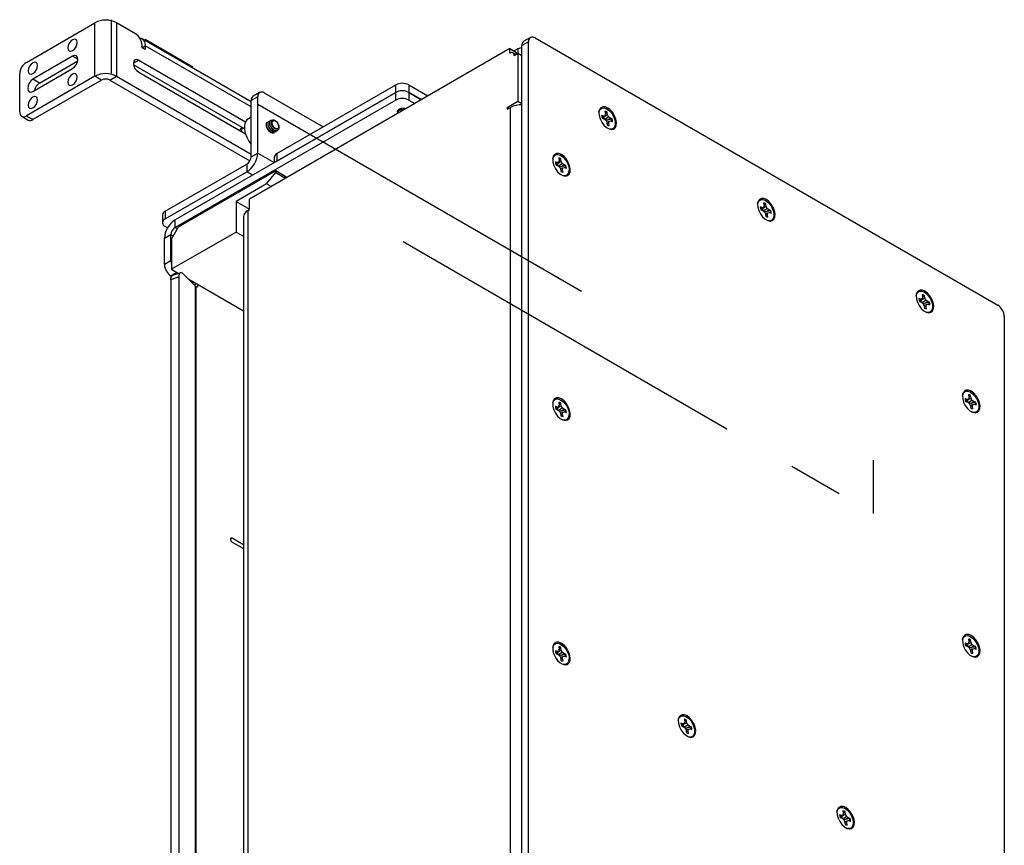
# Model space of a CAD drawing. Header units: inches. Extents: x 0.3 to 33.8, y 0.2 to 21.7.
# Tile 159 of 192: x 29.7 to 31, y 14.9 to 16. Entities that reach past the tile are written whole.
import ezdxf

# ---------------------------------------------------------------- set-up
doc = ezdxf.new("R2010")
doc.units = ezdxf.units.IN
doc.header["$MEASUREMENT"] = 0
doc.linetypes.add('CENTERX2', pattern=[0.8, 0.5, -0.1, 0.1, -0.1])

msp = doc.modelspace()

# ---------------------------------------------------------------- linework, layer by layer
at = {"color": 7, "linetype": 'Continuous', "lineweight": 25}
for p, q in [((29.72296, 15.96567), (29.81462, 16.01858)), ((29.81462, 15.94713), (29.81462, 16.01858)), ((29.84343, 16.01858), (29.84343, 15.94713)), ((29.8688, 16.00394), (29.84343, 16.01858)), ((30.39695, 15.99892), (30.38811, 15.99382)), ((30.4032, 15.9983), (31.02192, 15.64112)), ((29.87764, 15.98526), (29.87764, 15.98863)), ((29.87764, 15.98526), (29.88206, 15.98781)), ((29.88206, 15.98271), (29.87764, 15.98526)), ((30.02348, 15.91306), (29.87784, 15.99714)), ((29.88206, 15.98781), (29.88206, 15.98271)), ((30.02348, 15.90617), (29.88206, 15.98781)), ((30.39436, 15.9932), (30.38552, 15.98809)), ((30.38552, 14.73062), (30.38552, 15.98809)), ((30.39436, 14.73572), (30.39436, 15.9932)), ((29.78483, 15.97383), (29.7318, 15.94321)), ((29.7919, 15.96975), (29.78483, 15.97383)), ((30.36966, 15.98404), (30.02136, 15.78297)), ((30.36966, 15.97807), (30.36966, 15.98404)), ((30.36966, 15.98404), (30.3785, 15.97894)), ((30.37753, 15.97619), (30.37359, 15.97846)), ((30.38031, 15.98386), (30.37514, 15.98088)), ((30.37523, 15.97485), (30.38039, 15.97784)), ((30.3785, 15.97674), (30.3785, 15.97894)), ((30.38031, 15.98386), (30.38031, 15.97779)), ((30.38039, 15.97784), (30.38039, 15.91369)), ((30.38039, 15.97784), (30.38552, 15.97488)), ((29.74063, 15.93811), (29.79168, 15.96758)), ((29.87322, 15.96868), (29.86618, 15.96462)), ((30.01473, 15.87678), (29.86642, 15.9624)), ((29.87322, 15.96868), (30.0161, 15.8862)), ((29.71412, 15.89932), (29.71412, 15.95036)), ((29.81462, 15.94713), (29.72296, 15.89422)), ((29.7318, 15.92688), (29.78483, 15.9575)), ((29.82346, 15.94203), (29.81462, 15.94713)), ((29.83459, 15.94203), (29.84343, 15.94713)), ((29.84343, 15.94713), (30.02348, 15.8432)), ((29.87322, 15.95243), (30.0161, 15.86995)), ((29.74063, 15.93811), (29.7318, 15.94321)), ((29.82346, 15.94203), (29.7318, 15.88912)), ((29.83459, 15.94203), (30.02185, 15.83393)), ((30.05793, 15.84371), (30.21703, 15.93556)), ((30.21688, 15.92544), (30.21703, 15.93556)), ((30.2344, 15.93556), (30.23455, 15.92544)), ((30.2344, 15.93556), (30.26004, 15.92076)), ((30.21688, 15.92544), (29.92192, 15.75517)), ((30.03232, 15.91974), (30.02348, 15.91464)), ((30.03491, 15.92547), (30.02607, 15.92036)), ((30.03232, 15.84452), (30.03232, 15.91974)), ((30.04115, 15.92485), (30.11982, 15.87944)), ((30.05778, 15.83359), (30.21688, 15.92544)), ((30.21688, 15.91523), (30.21688, 15.92544)), ((30.23455, 15.92544), (30.25135, 15.91574)), ((30.23455, 15.92544), (30.23455, 15.91523)), ((30.25135, 15.91574), (30.23455, 15.92544)), ((30.21688, 15.91523), (29.92192, 15.74496)), ((30.02348, 15.83942), (30.02348, 15.91464)), ((30.23455, 15.91523), (30.24251, 15.91064)), ((30.36599, 15.90537), (30.38039, 15.91369)), ((30.38039, 15.91369), (30.38552, 15.91073)), ((29.71671, 15.8936), (29.72555, 15.8885)), ((29.72296, 15.89422), (29.7318, 15.88912)), ((30.21993, 15.89786), (30.21947, 15.89838)), ((30.36599, 15.90292), (30.37041, 15.90547)), ((30.36599, 15.90537), (30.36599, 15.90292)), ((30.36811, 15.90415), (30.36599, 15.90537)), ((30.37041, 14.79579), (30.37041, 15.90547)), ((30.49507, 15.89393), (30.49226, 15.89487)), ((30.4926, 15.89216), (30.49507, 15.89393)), ((30.49283, 15.89131), (30.49688, 15.89431)), ((30.49688, 15.89431), (30.49507, 15.89393)), ((30.49597, 15.8934), (30.50016, 15.8956)), ((30.49634, 15.88972), (30.5014, 15.8928)), ((30.4967, 15.90015), (30.49728, 15.89657)), ((30.49728, 15.89657), (30.49688, 15.89431)), ((30.49707, 15.89537), (30.49892, 15.89872)), ((30.49892, 15.89872), (30.49958, 15.89918)), ((30.50016, 15.8956), (30.49958, 15.89918)), ((30.5014, 15.8928), (30.50016, 15.8956)), ((30.50356, 15.89108), (30.5014, 15.8928)), ((30.02348, 15.89248), (30.01982, 15.89036)), ((30.04754, 15.88697), (30.04726, 15.88681)), ((30.04975, 15.88825), (30.04947, 15.88809)), ((30.05615, 15.88757), (30.05527, 15.88808)), ((30.06031, 15.88175), (30.06038, 15.88125)), ((30.06056, 15.87846), (30.06056, 15.87962)), ((30.49286, 15.8912), (30.49567, 15.89026)), ((30.49567, 15.89026), (30.49782, 15.88854)), ((30.49969, 15.88845), (30.49757, 15.88875)), ((30.49782, 15.88854), (30.49906, 15.88574)), ((30.49906, 15.88574), (30.49965, 15.88216)), ((30.49908, 15.8856), (30.50235, 15.88703)), ((30.49942, 15.88355), (30.50194, 15.88477)), ((30.49969, 15.88845), (30.50356, 15.89108)), ((30.50566, 15.88975), (30.49969, 15.88845)), ((30.50194, 15.88477), (30.50235, 15.88703)), ((30.50253, 15.88119), (30.50194, 15.88477)), ((30.50235, 15.88703), (30.50416, 15.88741)), ((30.50636, 15.89014), (30.50356, 15.89108)), ((30.50416, 15.88741), (30.50697, 15.88647)), ((30.50566, 15.88975), (30.50636, 15.89014)), ((30.01176, 15.8785), (30.01142, 15.8783)), ((30.05436, 15.87197), (30.05463, 15.87213)), ((30.05657, 15.87324), (30.05684, 15.8734)), ((30.05989, 15.87772), (30.05971, 15.8774)), ((30.50187, 15.8769), (30.50141, 15.87706)), ((30.02348, 15.83942), (30.03232, 15.84452)), ((30.03232, 15.84452), (30.05419, 15.83189)), ((30.05793, 15.84371), (30.05778, 15.83359)), ((29.90857, 15.76665), (30.01791, 15.82977)), ((30.01791, 15.82977), (30.01791, 15.81957)), ((30.05434, 15.83879), (30.05418, 15.83152)), ((30.43319, 15.83166), (30.43039, 15.8326)), ((30.43073, 15.82989), (30.43319, 15.83166)), ((30.43096, 15.82904), (30.43501, 15.83205)), ((30.43099, 15.82893), (30.4338, 15.82799)), ((30.43501, 15.83205), (30.43319, 15.83166)), ((30.4338, 15.82799), (30.43595, 15.82628)), ((30.4341, 15.83113), (30.43829, 15.83334)), ((30.43447, 15.82746), (30.43953, 15.83053)), ((30.43482, 15.83788), (30.43541, 15.8343)), ((30.43541, 15.8343), (30.43501, 15.83205)), ((30.4352, 15.8331), (30.43705, 15.83645)), ((30.43705, 15.83645), (30.4377, 15.83692)), ((30.43829, 15.83334), (30.4377, 15.83692)), ((30.43782, 15.82618), (30.44169, 15.82881)), ((30.44379, 15.82748), (30.43782, 15.82618)), ((30.43953, 15.83053), (30.43829, 15.83334)), ((30.44169, 15.82881), (30.43953, 15.83053)), ((30.44449, 15.82787), (30.44169, 15.82881)), ((30.44379, 15.82748), (30.44449, 15.82787)), ((29.90857, 15.75645), (30.01791, 15.81957)), ((30.05636, 15.82053), (29.9259, 15.74522)), ((30.02569, 15.81507), (30.01791, 15.81957)), ((30.04412, 15.80325), (30.05636, 15.81849)), ((30.05636, 15.82053), (30.05636, 15.81849)), ((30.07139, 15.81185), (30.05636, 15.82053)), ((30.05636, 15.81849), (30.06962, 15.81083)), ((30.43782, 15.82618), (30.4357, 15.82648)), ((30.43595, 15.82628), (30.43719, 15.82347)), ((30.43719, 15.82347), (30.43778, 15.81989)), ((30.43721, 15.82333), (30.44048, 15.82476)), ((30.43755, 15.82128), (30.44007, 15.8225)), ((30.44, 15.81463), (30.43954, 15.8148)), ((30.44007, 15.8225), (30.44048, 15.82476)), ((30.44066, 15.81892), (30.44007, 15.8225)), ((30.44048, 15.82476), (30.44229, 15.82514)), ((30.44229, 15.82514), (30.44509, 15.8242)), ((30.04412, 15.80325), (30.00333, 15.77971)), ((30.0503, 15.79968), (30.04412, 15.80325)), ((30.00333, 15.77971), (30.00333, 15.73888)), ((30.00333, 15.77971), (30.02136, 15.7693)), ((30.02136, 15.76889), (30.02136, 15.78297)), ((30.70883, 15.77769), (30.70942, 15.77411)), ((30.7092, 15.77291), (30.71106, 15.77626)), ((30.71106, 15.77626), (30.71171, 15.77672)), ((30.7123, 15.77314), (30.71171, 15.77672)), ((29.90491, 15.76155), (29.90491, 15.75134)), ((29.90857, 15.76665), (29.90857, 15.75645)), ((30.01915, 15.76761), (30.02136, 15.76889)), ((30.01915, 15.76761), (30.01915, 14.5281)), ((30.7072, 15.77147), (30.70439, 15.77241)), ((30.70473, 15.7697), (30.7072, 15.77147)), ((30.70496, 15.76885), (30.70901, 15.77185)), ((30.70499, 15.76874), (30.7078, 15.7678)), ((30.70901, 15.77185), (30.7072, 15.77147)), ((30.7078, 15.7678), (30.70996, 15.76608)), ((30.70811, 15.77093), (30.7123, 15.77314)), ((30.70847, 15.76726), (30.71353, 15.77033)), ((30.70942, 15.77411), (30.70901, 15.77185)), ((30.71182, 15.76598), (30.7097, 15.76628)), ((30.70996, 15.76608), (30.71119, 15.76327)), ((30.71119, 15.76327), (30.71178, 15.75969)), ((30.71122, 15.76314), (30.71448, 15.76456)), ((30.71155, 15.76109), (30.71407, 15.76231)), ((30.71182, 15.76598), (30.71569, 15.76862)), ((30.71779, 15.76729), (30.71182, 15.76598)), ((30.71353, 15.77033), (30.7123, 15.77314)), ((30.71569, 15.76862), (30.71353, 15.77033)), ((30.71407, 15.76231), (30.71448, 15.76456)), ((30.71466, 15.75873), (30.71407, 15.76231)), ((30.71448, 15.76456), (30.71629, 15.76495)), ((30.7185, 15.76768), (30.71569, 15.76862)), ((30.71629, 15.76495), (30.7191, 15.76401)), ((30.71779, 15.76729), (30.7185, 15.76768)), ((29.92192, 15.74496), (29.92192, 15.75517)), ((30.01318, 15.75929), (30.01318, 14.51978)), ((30.71401, 15.75444), (30.71354, 15.7546)), ((29.91636, 15.73532), (29.90752, 15.73021)), ((29.91174, 15.74441), (29.90857, 15.74624)), ((29.91636, 15.70092), (29.91636, 15.73532)), ((29.91636, 15.73532), (29.91923, 15.73366)), ((29.9259, 15.74522), (29.91706, 15.72991)), ((30.00333, 15.73888), (29.91706, 15.68908)), ((29.9248, 15.7433), (29.92192, 15.74496)), ((30.00333, 15.73888), (30.01318, 15.73319)), ((29.90752, 15.69582), (29.90752, 15.73021)), ((29.91706, 15.72991), (29.91706, 15.68908)), ((29.90752, 15.69582), (29.91636, 15.70092)), ((29.92413, 15.685), (29.91636, 15.68051)), ((29.91706, 15.68908), (29.92659, 15.68358)), ((29.92917, 15.68444), (29.91834, 15.68083)), ((29.94882, 15.66709), (29.93312, 15.68279)), ((29.92687, 15.67883), (29.91604, 15.67522)), ((29.91604, 15.67522), (29.91604, 14.53593)), ((29.91636, 15.68051), (29.91722, 15.68001)), ((29.92687, 15.67883), (29.92687, 14.52968)), ((29.94016, 15.67575), (30.01318, 15.63359)), ((29.94711, 15.67173), (29.94525, 15.67066)), ((29.95065, 15.66969), (29.94784, 15.66807)), ((29.95171, 15.66908), (29.95171, 15.6652)), ((29.94882, 15.66709), (29.94882, 14.51701)), ((29.95171, 15.6652), (29.95007, 15.66615)), ((29.95007, 14.51628), (29.95007, 15.66615)), ((30.91933, 15.64901), (30.91652, 15.64995)), ((30.91686, 15.64724), (30.91933, 15.64901)), ((30.91709, 15.64639), (30.92114, 15.64939)), ((30.91713, 15.64628), (30.91993, 15.64533)), ((30.92114, 15.64939), (30.91933, 15.64901)), ((30.91993, 15.64533), (30.92209, 15.64362)), ((30.92024, 15.64847), (30.92443, 15.65068)), ((30.92061, 15.6448), (30.92566, 15.64787)), ((30.92096, 15.65523), (30.92155, 15.65165)), ((30.92155, 15.65165), (30.92114, 15.64939)), ((30.92133, 15.65044), (30.92319, 15.6538)), ((30.92395, 15.64352), (30.92183, 15.64382)), ((30.92209, 15.64362), (30.92333, 15.64081)), ((30.92319, 15.6538), (30.92384, 15.65426)), ((30.92443, 15.65068), (30.92384, 15.65426)), ((30.92395, 15.64352), (30.92782, 15.64616)), ((30.92992, 15.64483), (30.92395, 15.64352)), ((30.92566, 15.64787), (30.92443, 15.65068)), ((30.92782, 15.64616), (30.92566, 15.64787)), ((30.93063, 15.64522), (30.92782, 15.64616)), ((30.92992, 15.64483), (30.93063, 15.64522)), ((30.92333, 15.64081), (30.92391, 15.63723)), ((30.92335, 15.64068), (30.92661, 15.6421)), ((30.92368, 15.63863), (30.92621, 15.63985)), ((30.92614, 15.63197), (30.92568, 15.63214)), ((30.92621, 15.63985), (30.92661, 15.6421)), ((30.92679, 15.63627), (30.92621, 15.63985)), ((30.92661, 15.6421), (30.92842, 15.64249)), ((30.92842, 15.64249), (30.93123, 15.64154)), ((31.03076, 15.62581), (31.03076, 14.36834)), ((30.43482, 15.51127), (30.43541, 15.50769)), ((30.9812, 15.5153), (30.97839, 15.51625)), ((30.97874, 15.51354), (30.9812, 15.5153)), ((30.97896, 15.51268), (30.98301, 15.51569)), ((30.979, 15.51257), (30.9818, 15.51163)), ((30.98301, 15.51569), (30.9812, 15.5153)), ((30.9818, 15.51163), (30.98396, 15.50992)), ((30.98211, 15.51477), (30.9863, 15.51698)), ((30.98248, 15.5111), (30.98754, 15.51417)), ((30.98283, 15.52152), (30.98342, 15.51794)), ((30.98342, 15.51794), (30.98301, 15.51569)), ((30.9832, 15.51674), (30.98506, 15.52009)), ((30.98506, 15.52009), (30.98571, 15.52056)), ((30.9863, 15.51698), (30.98571, 15.52056)), ((30.98583, 15.50982), (30.98969, 15.51246)), ((30.99179, 15.51112), (30.98583, 15.50982)), ((30.98754, 15.51417), (30.9863, 15.51698)), ((30.98969, 15.51246), (30.98754, 15.51417)), ((30.9925, 15.51151), (30.98969, 15.51246)), ((30.99179, 15.51112), (30.9925, 15.51151)), ((30.43319, 15.50505), (30.43039, 15.50599)), ((30.43073, 15.50328), (30.43319, 15.50505)), ((30.43096, 15.50243), (30.43501, 15.50543)), ((30.43099, 15.50232), (30.4338, 15.50137)), ((30.43501, 15.50543), (30.43319, 15.50505)), ((30.4338, 15.50137), (30.43595, 15.49966)), ((30.4341, 15.50451), (30.43829, 15.50672)), ((30.43447, 15.50084), (30.43953, 15.50391)), ((30.43541, 15.50769), (30.43501, 15.50543)), ((30.4352, 15.50648), (30.43705, 15.50983)), ((30.43782, 15.49956), (30.4357, 15.49986)), ((30.43595, 15.49966), (30.43719, 15.49685)), ((30.43705, 15.50983), (30.4377, 15.5103)), ((30.43721, 15.49672), (30.44048, 15.49814)), ((30.43829, 15.50672), (30.4377, 15.5103)), ((30.43782, 15.49956), (30.44169, 15.5022)), ((30.44379, 15.50086), (30.43782, 15.49956)), ((30.43953, 15.50391), (30.43829, 15.50672)), ((30.44169, 15.5022), (30.43953, 15.50391)), ((30.44007, 15.49589), (30.44048, 15.49814)), ((30.44048, 15.49814), (30.44229, 15.49852)), ((30.44449, 15.50126), (30.44169, 15.5022)), ((30.44229, 15.49852), (30.44509, 15.49758)), ((30.44379, 15.50086), (30.44449, 15.50126)), ((30.98583, 15.50982), (30.98371, 15.51012)), ((30.98396, 15.50992), (30.9852, 15.50711)), ((30.9852, 15.50711), (30.98579, 15.50353)), ((30.98522, 15.50697), (30.98848, 15.5084)), ((30.98556, 15.50493), (30.98808, 15.50614)), ((30.98801, 15.49827), (30.98755, 15.49844)), ((30.98808, 15.50614), (30.98848, 15.5084)), ((30.98866, 15.50256), (30.98808, 15.50614)), ((30.98848, 15.5084), (30.9903, 15.50878)), ((30.9903, 15.50878), (30.9931, 15.50784)), ((30.43719, 15.49685), (30.43778, 15.49327)), ((30.43755, 15.49467), (30.44007, 15.49589)), ((30.44, 15.48801), (30.43954, 15.48818)), ((30.44066, 15.49231), (30.44007, 15.49589)), ((29.99811, 15.32966), (29.99591, 15.32838)), ((30.01318, 15.32096), (29.99811, 15.32966)), ((29.99811, 15.32455), (30.01318, 15.31585)), ((30.98283, 15.19491), (30.98342, 15.19133)), ((30.43482, 15.18465), (30.43541, 15.18107)), ((30.4352, 15.17987), (30.43705, 15.18322)), ((30.43705, 15.18322), (30.4377, 15.18368)), ((30.43829, 15.1801), (30.4377, 15.18368)), ((30.9812, 15.18869), (30.97839, 15.18963)), ((30.97874, 15.18692), (30.9812, 15.18869)), ((30.97896, 15.18607), (30.98301, 15.18907)), ((30.979, 15.18596), (30.9818, 15.18502)), ((30.98301, 15.18907), (30.9812, 15.18869)), ((30.9818, 15.18502), (30.98396, 15.1833)), ((30.98211, 15.18815), (30.9863, 15.19036)), ((30.98248, 15.18448), (30.98754, 15.18755)), ((30.98342, 15.19133), (30.98301, 15.18907)), ((30.9832, 15.19013), (30.98506, 15.19348)), ((30.98583, 15.1832), (30.98371, 15.1835)), ((30.98396, 15.1833), (30.9852, 15.18049)), ((30.98506, 15.19348), (30.98571, 15.19394)), ((30.98522, 15.18036), (30.98848, 15.18178)), ((30.9863, 15.19036), (30.98571, 15.19394)), ((30.98583, 15.1832), (30.98969, 15.18584)), ((30.99179, 15.18451), (30.98583, 15.1832)), ((30.98754, 15.18755), (30.9863, 15.19036)), ((30.98969, 15.18584), (30.98754, 15.18755)), ((30.98808, 15.17953), (30.98848, 15.18178)), ((30.98848, 15.18178), (30.9903, 15.18217)), ((30.9925, 15.1849), (30.98969, 15.18584)), ((30.9903, 15.18217), (30.9931, 15.18123)), ((30.99179, 15.18451), (30.9925, 15.1849)), ((30.43319, 15.17843), (30.43039, 15.17937)), ((30.43073, 15.17666), (30.43319, 15.17843)), ((30.43096, 15.17581), (30.43501, 15.17881)), ((30.43099, 15.1757), (30.4338, 15.17476)), ((30.43501, 15.17881), (30.43319, 15.17843)), ((30.4338, 15.17476), (30.43595, 15.17304)), ((30.4341, 15.1779), (30.43829, 15.1801)), ((30.43447, 15.17422), (30.43953, 15.1773)), ((30.43541, 15.18107), (30.43501, 15.17881)), ((30.43782, 15.17295), (30.4357, 15.17325)), ((30.43595, 15.17304), (30.43719, 15.17024)), ((30.43719, 15.17024), (30.43778, 15.16666)), ((30.43721, 15.1701), (30.44048, 15.17153)), ((30.43755, 15.16805), (30.44007, 15.16927)), ((30.43782, 15.17295), (30.44169, 15.17558)), ((30.44379, 15.17425), (30.43782, 15.17295)), ((30.43953, 15.1773), (30.43829, 15.1801)), ((30.44169, 15.17558), (30.43953, 15.1773)), ((30.44007, 15.16927), (30.44048, 15.17153)), ((30.44066, 15.16569), (30.44007, 15.16927)), ((30.44048, 15.17153), (30.44229, 15.17191)), ((30.44449, 15.17464), (30.44169, 15.17558)), ((30.44229, 15.17191), (30.44509, 15.17097)), ((30.44379, 15.17425), (30.44449, 15.17464)), ((30.9852, 15.18049), (30.98579, 15.17691)), ((30.98556, 15.17831), (30.98808, 15.17953)), ((30.98801, 15.17165), (30.98755, 15.17182)), ((30.98866, 15.17595), (30.98808, 15.17953)), ((30.44, 15.1614), (30.43954, 15.16156)), ((30.60113, 15.08148), (30.59832, 15.08242)), ((30.59867, 15.07971), (30.60113, 15.08148)), ((30.59889, 15.07886), (30.60294, 15.08186)), ((30.59893, 15.07875), (30.60173, 15.07781)), ((30.60294, 15.08186), (30.60113, 15.08148)), ((30.60173, 15.07781), (30.60389, 15.07609)), ((30.60204, 15.08095), (30.60623, 15.08315)), ((30.60241, 15.07727), (30.60747, 15.08035)), ((30.60276, 15.0877), (30.60335, 15.08412)), ((30.60335, 15.08412), (30.60294, 15.08186)), ((30.60313, 15.08292), (30.60499, 15.08627)), ((30.60499, 15.08627), (30.60564, 15.08673)), ((30.60623, 15.08315), (30.60564, 15.08673)), ((30.60576, 15.076), (30.60962, 15.07863)), ((30.61172, 15.0773), (30.60576, 15.076)), ((30.60747, 15.08035), (30.60623, 15.08315)), ((30.60962, 15.07863), (30.60747, 15.08035)), ((30.61243, 15.07769), (30.60962, 15.07863)), ((30.61172, 15.0773), (30.61243, 15.07769)), ((30.60576, 15.076), (30.60364, 15.0763)), ((30.60389, 15.07609), (30.60513, 15.07329)), ((30.60513, 15.07329), (30.60572, 15.06971)), ((30.60515, 15.07315), (30.60841, 15.07458)), ((30.60549, 15.0711), (30.60801, 15.07232)), ((30.60794, 15.06445), (30.60748, 15.06462)), ((30.60801, 15.07232), (30.60841, 15.07458)), ((30.60859, 15.06874), (30.60801, 15.07232)), ((30.60841, 15.07458), (30.61023, 15.07496)), ((30.61023, 15.07496), (30.61303, 15.07402)), ((30.81326, 14.95902), (30.81046, 14.95996)), ((30.8108, 14.95725), (30.81326, 14.95902)), ((30.81103, 14.9564), (30.81508, 14.9594)), ((30.81508, 14.9594), (30.81326, 14.95902)), ((30.81417, 14.95849), (30.81836, 14.96069)), ((30.81454, 14.95481), (30.8196, 14.95789)), ((30.81489, 14.96524), (30.81548, 14.96166)), ((30.81548, 14.96166), (30.81508, 14.9594)), ((30.81527, 14.96046), (30.81712, 14.96381)), ((30.81712, 14.96381), (30.81777, 14.96427)), ((30.81836, 14.96069), (30.81777, 14.96427)), ((30.8196, 14.95789), (30.81836, 14.96069)), ((30.82176, 14.95617), (30.8196, 14.95789)), ((30.81106, 14.95629), (30.81387, 14.95535)), ((30.81387, 14.95535), (30.81602, 14.95363)), ((30.81789, 14.95354), (30.81577, 14.95384)), ((30.81602, 14.95363), (30.81726, 14.95083)), ((30.81726, 14.95083), (30.81785, 14.94725)), ((30.81728, 14.95069), (30.82055, 14.95212)), ((30.81762, 14.94864), (30.82014, 14.94986)), ((30.81789, 14.95354), (30.82176, 14.95617)), ((30.82386, 14.95484), (30.81789, 14.95354)), ((30.82014, 14.94986), (30.82055, 14.95212)), ((30.82073, 14.94628), (30.82014, 14.94986)), ((30.82055, 14.95212), (30.82236, 14.9525)), ((30.82456, 14.95523), (30.82176, 14.95617)), ((30.82236, 14.9525), (30.82516, 14.95156)), ((30.82386, 14.95484), (30.82456, 14.95523)), ((30.82007, 14.94199), (30.81961, 14.94215))]:
    msp.add_line(p, q, dxfattribs=at)
at = {"color": 7, "linetype": 'CENTERX2'}
for p, q in [((29.83628, 16.02271), (29.83628, 15.95126)), ((30.46542, 15.6593), (29.88206, 15.99607)), ((30.22677, 15.72605), (30.81013, 15.38928)), ((30.85591, 15.36264), (30.85591, 15.43409))]:
    msp.add_line(p, q, dxfattribs=at)
at = {"color": 7, "linetype": 'Continuous', "lineweight": 25, "flags": 128}
for points in [[(29.77857, 15.98501), (29.77905, 15.98252), (29.7804, 15.98096), (29.78243, 15.98057), (29.78483, 15.9814), (29.78722, 15.98333), (29.78925, 15.98607), (29.79061, 15.9892), (29.79109, 15.99224), (29.79061, 15.99473), (29.78925, 15.99629), (29.78722, 15.99669), (29.78483, 15.99585), (29.78243, 15.99392), (29.7804, 15.99118), (29.77905, 15.98806), (29.77857, 15.98501)], [(29.78948, 15.98647), (29.78924, 15.98608), (29.78902, 15.98568)], [(30.38031, 15.98386), (30.38312, 15.98516), (30.38552, 15.98574)], [(29.78483, 15.9575), (29.78753, 15.95968), (29.78983, 15.96277), (29.79136, 15.96631), (29.7919, 15.96974), (29.79136, 15.97256), (29.78983, 15.97432), (29.78753, 15.97477), (29.78483, 15.97383)], [(29.72554, 15.9544), (29.72601, 15.95191), (29.72737, 15.95035), (29.7294, 15.94995), (29.7318, 15.95079), (29.73419, 15.95272), (29.73622, 15.95546), (29.73758, 15.95858), (29.73805, 15.96162), (29.73758, 15.96411), (29.73622, 15.96568), (29.73419, 15.96607), (29.7318, 15.96524), (29.7294, 15.96331), (29.72737, 15.96057), (29.72601, 15.95744), (29.72554, 15.9544)], [(29.87322, 15.96868), (29.87052, 15.96962), (29.86824, 15.96918), (29.86672, 15.96742), (29.86618, 15.96462), (29.86672, 15.9612), (29.86824, 15.95769), (29.87052, 15.95461), (29.87322, 15.95243)], [(29.73644, 15.95586), (29.73621, 15.95546), (29.73599, 15.95506)], [(29.77857, 15.93908), (29.77905, 15.93659), (29.7804, 15.93503), (29.78243, 15.93464), (29.78483, 15.93547), (29.78722, 15.9374), (29.78925, 15.94014), (29.79061, 15.94327), (29.79109, 15.94631), (29.79061, 15.9488), (29.78925, 15.95036), (29.78722, 15.95076), (29.78483, 15.94992), (29.78243, 15.94799), (29.7804, 15.94525), (29.77905, 15.94212), (29.77857, 15.93908)], [(29.7318, 15.94321), (29.72909, 15.94103), (29.7268, 15.93793), (29.72526, 15.9344), (29.72472, 15.93096), (29.72526, 15.92815), (29.7268, 15.92639), (29.72909, 15.92594), (29.7318, 15.92688)], [(29.78948, 15.94054), (29.78924, 15.94015), (29.78902, 15.93975)], [(29.72554, 15.90847), (29.72601, 15.90598), (29.72737, 15.90442), (29.7294, 15.90402), (29.7318, 15.90486), (29.73419, 15.90679), (29.73622, 15.90953), (29.73758, 15.91265), (29.73805, 15.91569), (29.73758, 15.91818), (29.73622, 15.91975), (29.73419, 15.92014), (29.7318, 15.91931), (29.7294, 15.91738), (29.72737, 15.91464), (29.72601, 15.91151), (29.72554, 15.90847)], [(29.73644, 15.90993), (29.73621, 15.90953), (29.73599, 15.90913)], [(30.50043, 15.90469), (30.49697, 15.90609), (30.49381, 15.90616), (30.49125, 15.90489), (30.4895, 15.9024), (30.48872, 15.89891), (30.48898, 15.89473), (30.49026, 15.89023), (30.49244, 15.88581), (30.49533, 15.88187), (30.49868, 15.87875), (30.50218, 15.87673), (30.50552, 15.87599), (30.50841, 15.87659), (30.51059, 15.87849), (30.51187, 15.88152), (30.51213, 15.88539), (30.51135, 15.88978), (30.5096, 15.89429), (30.50704, 15.89852), (30.50389, 15.90209), (30.50043, 15.90469)], [(30.2278, 15.90215), (30.22571, 15.90237), (30.22347, 15.90211), (30.22157, 15.90138), (30.2203, 15.90028), (30.21986, 15.89899), (30.22024, 15.89778)], [(30.48873, 15.89903), (30.48913, 15.90069), (30.49061, 15.90323), (30.49289, 15.90465), (30.49577, 15.90483), (30.49899, 15.90375), (30.50226, 15.90151), (30.5053, 15.8983), (30.50783, 15.89442), (30.50964, 15.8902), (30.51055, 15.88603), (30.51049, 15.88227), (30.50946, 15.87925), (30.50756, 15.87725), (30.50496, 15.87644), (30.50187, 15.8769), (30.50187, 15.8769)], [(30.01982, 15.89036), (30.01777, 15.88871), (30.01579, 15.88549), (30.01477, 15.8813), (30.01477, 15.87638), (30.01579, 15.87102), (30.01777, 15.86552), (30.02059, 15.8602), (30.02348, 15.85614)], [(30.05971, 15.8774), (30.05838, 15.87678), (30.05668, 15.8771), (30.05489, 15.8783), (30.05331, 15.88019), (30.0522, 15.88246), (30.05174, 15.88472), (30.052, 15.88662), (30.05294, 15.88783), (30.05442, 15.88816), (30.05618, 15.88755), (30.05793, 15.88611), (30.05939, 15.88406), (30.06031, 15.88175)], [(30.01224, 15.87822), (30.01128, 15.87666), (30.01034, 15.87327)], [(30.43855, 15.84243), (30.43509, 15.84382), (30.43194, 15.84389), (30.42938, 15.84262), (30.42763, 15.84013), (30.42685, 15.83664), (30.42711, 15.83246), (30.42839, 15.82796), (30.43057, 15.82354), (30.43346, 15.8196), (30.4368, 15.81648), (30.4403, 15.81446), (30.44365, 15.81372), (30.44654, 15.81433), (30.44872, 15.81623), (30.45, 15.81925), (30.45026, 15.82313), (30.44948, 15.82752), (30.44773, 15.83203), (30.44517, 15.83625), (30.44201, 15.83983), (30.43855, 15.84243)], [(30.42686, 15.83676), (30.42726, 15.83843), (30.42874, 15.84096), (30.43102, 15.84238), (30.4339, 15.84256), (30.43711, 15.84148), (30.44039, 15.83924), (30.44343, 15.83603), (30.44596, 15.83215), (30.44776, 15.82794), (30.44868, 15.82376), (30.44862, 15.82), (30.44759, 15.81698), (30.44569, 15.81498), (30.44308, 15.81417), (30.44, 15.81463), (30.44, 15.81463)], [(30.71256, 15.78223), (30.7091, 15.78363), (30.70595, 15.78369), (30.70338, 15.78243), (30.70163, 15.77994), (30.70085, 15.77645), (30.70111, 15.77227), (30.70239, 15.76777), (30.70457, 15.76335), (30.70747, 15.75941), (30.71081, 15.75628), (30.71431, 15.75426), (30.71765, 15.75353), (30.72054, 15.75413), (30.72272, 15.75603), (30.724, 15.75906), (30.72426, 15.76293), (30.72348, 15.76732), (30.72174, 15.77183), (30.71917, 15.77606), (30.71602, 15.77963), (30.71256, 15.78223)], [(30.70086, 15.77657), (30.70126, 15.77823), (30.70274, 15.78077), (30.70502, 15.78219), (30.7079, 15.78237), (30.71112, 15.78129), (30.71439, 15.77905), (30.71743, 15.77584), (30.71996, 15.77196), (30.72177, 15.76774), (30.72268, 15.76357), (30.72262, 15.7598), (30.7216, 15.75679), (30.71969, 15.75479), (30.71709, 15.75398), (30.71401, 15.75444), (30.71401, 15.75444)], [(29.93312, 15.68279), (29.9319, 15.68381), (29.93073, 15.6844), (29.92965, 15.68454), (29.9287, 15.68422), (29.92792, 15.68345), (29.92734, 15.68226), (29.92699, 15.6807), (29.92687, 15.67883)], [(29.91604, 15.67522), (29.91616, 15.67709), (29.91652, 15.67865), (29.9171, 15.67984), (29.91787, 15.68061), (29.91834, 15.68083)], [(30.92469, 15.65977), (30.92123, 15.66117), (30.91808, 15.66123), (30.91551, 15.65997), (30.91376, 15.65748), (30.91298, 15.65399), (30.91325, 15.64981), (30.91452, 15.64531), (30.91671, 15.64089), (30.9196, 15.63694), (30.92294, 15.63382), (30.92644, 15.6318), (30.92978, 15.63106), (30.93267, 15.63167), (30.93486, 15.63357), (30.93613, 15.63659), (30.9364, 15.64047), (30.93562, 15.64486), (30.93387, 15.64937), (30.9313, 15.6536), (30.92815, 15.65717), (30.92469, 15.65977)], [(30.91299, 15.65411), (30.9134, 15.65577), (30.91488, 15.65831), (30.91716, 15.65973), (30.92003, 15.65991), (30.92325, 15.65883), (30.92652, 15.65658), (30.92956, 15.65338), (30.9321, 15.6495), (30.9339, 15.64528), (30.93481, 15.64111), (30.93475, 15.63734), (30.93373, 15.63433), (30.93183, 15.63233), (30.92922, 15.63152), (30.92614, 15.63197), (30.92614, 15.63197)], [(30.98656, 15.52607), (30.9831, 15.52746), (30.97995, 15.52753), (30.97738, 15.52626), (30.97564, 15.52377), (30.97486, 15.52028), (30.97512, 15.5161), (30.9764, 15.5116), (30.97858, 15.50719), (30.98147, 15.50324), (30.98481, 15.50012), (30.98831, 15.4981), (30.99165, 15.49736), (30.99455, 15.49797), (30.99673, 15.49987), (30.99801, 15.50289), (30.99827, 15.50677), (30.99749, 15.51116), (30.99574, 15.51567), (30.99317, 15.5199), (30.99002, 15.52347), (30.98656, 15.52607)], [(30.97487, 15.52041), (30.97527, 15.52207), (30.97675, 15.5246), (30.97903, 15.52602), (30.9819, 15.5262), (30.98512, 15.52512), (30.9884, 15.52288), (30.99143, 15.51968), (30.99397, 15.51579), (30.99577, 15.51158), (30.99668, 15.5074), (30.99662, 15.50364), (30.9956, 15.50062), (30.9937, 15.49862), (30.99109, 15.49782), (30.98801, 15.49827), (30.98801, 15.49827)], [(30.43855, 15.51581), (30.43509, 15.51721), (30.43194, 15.51727), (30.42938, 15.516), (30.42763, 15.51352), (30.42685, 15.51003), (30.42711, 15.50585), (30.42839, 15.50135), (30.43057, 15.49693), (30.43346, 15.49298), (30.4368, 15.48986), (30.4403, 15.48784), (30.44365, 15.4871), (30.44654, 15.48771), (30.44872, 15.48961), (30.45, 15.49263), (30.45026, 15.49651), (30.44948, 15.5009), (30.44773, 15.50541), (30.44517, 15.50964), (30.44201, 15.51321), (30.43855, 15.51581)], [(30.42686, 15.51015), (30.42726, 15.51181), (30.42874, 15.51435), (30.43102, 15.51577), (30.4339, 15.51594), (30.43711, 15.51486), (30.44039, 15.51262), (30.44343, 15.50942), (30.44596, 15.50554), (30.44776, 15.50132), (30.44868, 15.49714), (30.44862, 15.49338), (30.44759, 15.49037), (30.44569, 15.48837), (30.44308, 15.48756), (30.44, 15.48801), (30.44, 15.48801)], [(29.99811, 15.32966), (29.99727, 15.32995), (29.99655, 15.32981), (29.99607, 15.32926), (29.99591, 15.32838), (29.99607, 15.32731), (29.99655, 15.3262), (29.99727, 15.32524), (29.99811, 15.32455)], [(30.98656, 15.19945), (30.9831, 15.20085), (30.97995, 15.20091), (30.97738, 15.19965), (30.97564, 15.19716), (30.97486, 15.19367), (30.97512, 15.18949), (30.9764, 15.18499), (30.97858, 15.18057), (30.98147, 15.17663), (30.98481, 15.1735), (30.98831, 15.17148), (30.99165, 15.17074), (30.99455, 15.17135), (30.99673, 15.17325), (30.99801, 15.17627), (30.99827, 15.18015), (30.99749, 15.18454), (30.99574, 15.18905), (30.99317, 15.19328), (30.99002, 15.19685), (30.98656, 15.19945)], [(30.97487, 15.19379), (30.97527, 15.19545), (30.97675, 15.19799), (30.97903, 15.19941), (30.9819, 15.19959), (30.98512, 15.19851), (30.9884, 15.19626), (30.99143, 15.19306), (30.99397, 15.18918), (30.99577, 15.18496), (30.99668, 15.18079), (30.99662, 15.17702), (30.9956, 15.17401), (30.9937, 15.17201), (30.99109, 15.1712), (30.98801, 15.17165), (30.98801, 15.17165)], [(30.43855, 15.18919), (30.43509, 15.19059), (30.43194, 15.19066), (30.42938, 15.18939), (30.42763, 15.1869), (30.42685, 15.18341), (30.42711, 15.17923), (30.42839, 15.17473), (30.43057, 15.17031), (30.43346, 15.16637), (30.4368, 15.16325), (30.4403, 15.16123), (30.44365, 15.16049), (30.44654, 15.16109), (30.44872, 15.16299), (30.45, 15.16602), (30.45026, 15.16989), (30.44948, 15.17428), (30.44773, 15.17879), (30.44517, 15.18302), (30.44201, 15.18659), (30.43855, 15.18919)], [(30.42686, 15.18353), (30.42726, 15.18519), (30.42874, 15.18773), (30.43102, 15.18915), (30.4339, 15.18933), (30.43711, 15.18825), (30.44039, 15.18601), (30.44343, 15.1828), (30.44596, 15.17892), (30.44776, 15.1747), (30.44868, 15.17053), (30.44862, 15.16677), (30.44759, 15.16375), (30.44569, 15.16175), (30.44308, 15.16094), (30.44, 15.1614), (30.44, 15.1614)], [(30.60649, 15.09225), (30.60303, 15.09364), (30.59988, 15.09371), (30.59731, 15.09244), (30.59557, 15.08995), (30.59479, 15.08646), (30.59505, 15.08228), (30.59633, 15.07778), (30.59851, 15.07336), (30.6014, 15.06942), (30.60474, 15.0663), (30.60824, 15.06428), (30.61158, 15.06354), (30.61448, 15.06415), (30.61666, 15.06604), (30.61794, 15.06907), (30.6182, 15.07295), (30.61742, 15.07733), (30.61567, 15.08184), (30.6131, 15.08607), (30.60995, 15.08965), (30.60649, 15.09225)], [(30.5948, 15.08658), (30.5952, 15.08824), (30.59668, 15.09078), (30.59896, 15.0922), (30.60183, 15.09238), (30.60505, 15.0913), (30.60833, 15.08906), (30.61136, 15.08585), (30.6139, 15.08197), (30.6157, 15.07775), (30.61661, 15.07358), (30.61655, 15.06982), (30.61553, 15.0668), (30.61363, 15.0648), (30.61102, 15.06399), (30.60794, 15.06445), (30.60794, 15.06445)], [(30.81862, 14.96978), (30.81516, 14.97118), (30.81201, 14.97125), (30.80945, 14.96998), (30.8077, 14.96749), (30.80692, 14.964), (30.80718, 14.95982), (30.80846, 14.95532), (30.81064, 14.9509), (30.81353, 14.94696), (30.81687, 14.94384), (30.82037, 14.94182), (30.82372, 14.94108), (30.82661, 14.94168), (30.82879, 14.94358), (30.83007, 14.94661), (30.83033, 14.95049), (30.82955, 14.95487), (30.8278, 14.95938), (30.82524, 14.96361), (30.82208, 14.96718), (30.81862, 14.96978)], [(30.80693, 14.96412), (30.80733, 14.96578), (30.80881, 14.96832), (30.81109, 14.96974), (30.81397, 14.96992), (30.81718, 14.96884), (30.82046, 14.9666), (30.8235, 14.96339), (30.82603, 14.95951), (30.82783, 14.95529), (30.82875, 14.95112), (30.82869, 14.94736), (30.82766, 14.94434), (30.82576, 14.94234), (30.82315, 14.94153), (30.82007, 14.94199), (30.82007, 14.94199)]]:
    msp.add_lwpolyline(points, dxfattribs=at)
at = {"color": 7, "linetype": 'Continuous', "lineweight": 25}
for centre, radius, start, end in [((29.82902, 15.99078), 0.03132, 62.60967, 117.39033), ((29.85845, 15.98775), 0.01921, 2.60548, 57.39452), ((29.87328, 15.98928), 0.0089, 350.50634, 81.46375), ((30.39975, 15.99407), 0.00546, 50.79671, 189.21404), ((30.39147, 15.98885), 0.00599, 124.05635, 187.25583), ((30.37183, 15.97541), 0.00344, 350.78596, 129.20329), ((29.73331, 15.94949), 0.01921, 122.60548, 177.39452), ((29.82902, 15.91933), 0.03132, 62.60967, 117.39033), ((29.74919, 15.92493), 0.01572, 123.00091, 168.61725), ((29.82902, 15.93129), 0.0121, 62.60967, 117.39033), ((30.22571, 15.9188), 0.01888, 62.60967, 117.39033), ((30.02942, 15.9154), 0.00599, 124.05635, 187.25583), ((30.0377, 15.92062), 0.00546, 50.79671, 189.21404), ((30.22571, 15.90838), 0.01921, 62.60967, 117.39033), ((30.22571, 15.90838), 0.01921, 62.60967, 117.39033), ((30.22571, 15.89817), 0.01921, 62.60967, 117.39033), ((30.3844, 15.87893), 0.03, 87.19059, 117.80908), ((29.71951, 15.89845), 0.00546, 170.78596, 309.20329), ((30.50507, 15.89509), 0.01281, 180.96946, 197.67402), ((30.49596, 15.89318), 0.007, 58.93093, 83.97688), ((30.49523, 15.89244), 0.00728, 59.55428, 77.62761), ((29.72813, 15.89423), 0.00629, 245.69288, 305.61758), ((30.50326, 15.88815), 0.007, 238.93093, 263.97688), ((30.49309, 15.88584), 0.01316, 3.81223, 17.26163), ((30.49416, 15.88625), 0.01281, 0.96946, 17.67402), ((30.0153, 15.872), 0.0074, 121.65633, 160.69277), ((30.05728, 15.87729), 0.00313, 249.32554, 321.88264), ((30.00104, 15.84594), 0.03131, 302.60548, 357.39452), ((30.0605, 15.83806), 0.00621, 114.46546, 173.27031), ((30.01139, 15.83997), 0.0121, 302.60548, 357.39452), ((30.4432, 15.83282), 0.01281, 180.96946, 197.67402), ((30.43409, 15.83092), 0.007, 58.93093, 83.97688), ((30.43336, 15.83017), 0.00728, 59.55428, 77.62761), ((30.43122, 15.82357), 0.01316, 3.81223, 17.26163), ((30.43229, 15.82398), 0.01281, 0.96946, 17.67402), ((30.44139, 15.82589), 0.007, 238.93093, 263.97688), ((30.70809, 15.77072), 0.007, 58.93093, 83.97688), ((30.70737, 15.76998), 0.00728, 59.55428, 77.62761), ((29.91117, 15.76093), 0.00629, 114.37466, 174.3052), ((30.02338, 15.75828), 0.01025, 114.37466, 174.3052), ((30.7172, 15.77263), 0.01281, 180.96946, 197.67402), ((30.70522, 15.76338), 0.01316, 3.81223, 17.26163), ((30.70629, 15.76379), 0.01281, 0.96946, 17.67402), ((29.91051, 15.75134), 0.00546, 110.78342, 249.21658), ((29.9388, 15.72879), 0.03131, 122.60548, 177.39452), ((30.7154, 15.76569), 0.007, 238.93093, 263.97688), ((29.92844, 15.73477), 0.0121, 122.60548, 177.39452), ((29.92671, 15.69669), 0.01921, 182.60548, 237.39452), ((29.93219, 15.7012), 0.01584, 181.00975, 197.21539), ((29.95304, 15.67139), 0.00602, 225.57575, 240.51333), ((30.92933, 15.65017), 0.01281, 180.96946, 197.67402), ((30.92023, 15.64826), 0.007, 58.93093, 83.97688), ((30.9195, 15.64752), 0.00728, 59.55428, 77.62761), ((30.91735, 15.64092), 0.01316, 3.81223, 17.26163), ((30.91842, 15.64133), 0.01281, 0.96946, 17.67402), ((30.92753, 15.64323), 0.007, 238.93093, 263.97688), ((31.01157, 15.62494), 0.01921, 2.60548, 57.39452), ((30.43409, 15.5043), 0.007, 58.93093, 83.97688), ((30.9912, 15.51646), 0.01281, 180.96946, 197.67402), ((30.9821, 15.51456), 0.007, 58.93093, 83.97688), ((30.98137, 15.51381), 0.00728, 59.55428, 77.62761), ((30.97922, 15.50722), 0.01316, 3.81223, 17.26163), ((30.98029, 15.50762), 0.01281, 0.96946, 17.67402), ((30.4432, 15.5062), 0.01281, 180.96946, 197.67402), ((30.43336, 15.50356), 0.00728, 59.55428, 77.62761), ((30.43122, 15.49696), 0.01316, 3.81223, 17.26163), ((30.43229, 15.49737), 0.01281, 0.96946, 17.67402), ((30.9894, 15.50953), 0.007, 238.93093, 263.97688), ((30.44139, 15.49927), 0.007, 238.93093, 263.97688), ((30.9821, 15.18794), 0.007, 58.93093, 83.97688), ((30.43409, 15.17768), 0.007, 58.93093, 83.97688), ((30.43336, 15.17694), 0.00728, 59.55428, 77.62761), ((30.9912, 15.18985), 0.01281, 180.96946, 197.67402), ((30.98137, 15.1872), 0.00728, 59.55428, 77.62761), ((30.97922, 15.1806), 0.01316, 3.81223, 17.26163), ((30.98029, 15.18101), 0.01281, 0.96946, 17.67402), ((30.4432, 15.17959), 0.01281, 180.96946, 197.67402), ((30.43122, 15.17034), 0.01316, 3.81223, 17.26163), ((30.43229, 15.17075), 0.01281, 0.96946, 17.67402), ((30.9894, 15.18291), 0.007, 238.93093, 263.97688), ((30.44139, 15.17265), 0.007, 238.93093, 263.97688), ((30.61113, 15.08264), 0.01281, 180.96946, 197.67402), ((30.60203, 15.08074), 0.007, 58.93093, 83.97688), ((30.6013, 15.07999), 0.00728, 59.55428, 77.62761), ((30.59915, 15.07339), 0.01316, 3.81223, 17.26163), ((30.60022, 15.0738), 0.01281, 0.96946, 17.67402), ((30.60933, 15.07571), 0.007, 238.93093, 263.97688), ((30.82327, 14.96018), 0.01281, 180.96946, 197.67402), ((30.81416, 14.95827), 0.007, 58.93093, 83.97688), ((30.81343, 14.95753), 0.00728, 59.55428, 77.62761), ((30.82146, 14.95324), 0.007, 238.93093, 263.97688), ((30.81129, 14.95093), 0.01316, 3.81223, 17.26163), ((30.81236, 14.95134), 0.01281, 0.96946, 17.67402)]:
    msp.add_arc(centre, radius, start, end, dxfattribs=at)
for points, knots in [([(30.23028, 15.90358), (30.22976, 15.90377), (30.22856, 15.9042), (30.22625, 15.90435), (30.22379, 15.90407), (30.22161, 15.90331), (30.21997, 15.90221), (30.21904, 15.90084), (30.21893, 15.89942), (30.21933, 15.89831), (30.21995, 15.89782), (30.2201, 15.8977)], [0, 0, 0, 0, 0.0982383, 0.2263684, 0.3545809, 0.4793644, 0.6032078, 0.7249873, 0.8444858, 0.9632549, 1, 1, 1, 1]), ([(30.49543, 15.89034), (30.4955, 15.89095), (30.4956, 15.89199), (30.49586, 15.89298), (30.49597, 15.8934)], [0, 0, 0, 0, 0.5855077, 1, 1, 1, 1]), ([(30.04513, 15.88541), (30.04482, 15.88524), (30.044, 15.8848), (30.04351, 15.88294), (30.04374, 15.88031), (30.04488, 15.87738), (30.04673, 15.87468), (30.04907, 15.87258), (30.05149, 15.87151), (30.05336, 15.87135), (30.05408, 15.87194), (30.05428, 15.87209)], [0, 0, 0, 0, 0.0782704, 0.2032704, 0.3282704, 0.4532704, 0.5782704, 0.7032704, 0.8282704, 0.9532704, 1, 1, 1, 1]), ([(30.05456, 15.87225), (30.05436, 15.8721), (30.05363, 15.87151), (30.05176, 15.87167), (30.04934, 15.87274), (30.04701, 15.87484), (30.04515, 15.87754), (30.04402, 15.88047), (30.04379, 15.8831), (30.04428, 15.88496), (30.04509, 15.8854), (30.04541, 15.88557)], [0, 0, 0, 0, 0.0467296, 0.1717296, 0.2967296, 0.4217296, 0.5467296, 0.6717296, 0.7967296, 0.9217296, 1, 1, 1, 1]), ([(30.04734, 15.88668), (30.04703, 15.88652), (30.04621, 15.88608), (30.04572, 15.88421), (30.04595, 15.88159), (30.04709, 15.87866), (30.04894, 15.87595), (30.05128, 15.87385), (30.0537, 15.87278), (30.05557, 15.87263), (30.05629, 15.87321), (30.05649, 15.87337)], [0, 0, 0, 0, 0.0782704, 0.2032704, 0.3282704, 0.4532704, 0.5782704, 0.7032704, 0.8282704, 0.9532704, 1, 1, 1, 1]), ([(30.05677, 15.87353), (30.05657, 15.87337), (30.05584, 15.87279), (30.05397, 15.87294), (30.05155, 15.87401), (30.04922, 15.87611), (30.04736, 15.87882), (30.04623, 15.88175), (30.046, 15.88437), (30.04649, 15.88624), (30.0473, 15.88667), (30.04762, 15.88684)], [0, 0, 0, 0, 0.0467296, 0.1717296, 0.2967296, 0.4217296, 0.5467296, 0.6717296, 0.7967296, 0.9217296, 1, 1, 1, 1]), ([(30.04955, 15.88796), (30.04924, 15.88779), (30.04842, 15.88735), (30.04793, 15.88549), (30.04816, 15.88286), (30.0493, 15.87994), (30.05115, 15.87723), (30.05348, 15.87514), (30.05592, 15.87403), (30.05821, 15.87398), (30.05923, 15.8749), (30.05974, 15.87536)], [0, 0, 0, 0, 0.07258884, 0.18851524, 0.30444163, 0.42036803, 0.53629442, 0.65222082, 0.76814721, 0.88407361, 1, 1, 1, 1]), ([(30.05617, 15.87436), (30.05537, 15.87466), (30.05376, 15.87525), (30.05143, 15.8774), (30.04957, 15.8801), (30.04844, 15.88301), (30.04819, 15.88569), (30.04884, 15.88764), (30.05001, 15.88863), (30.05103, 15.88847), (30.05139, 15.88841)], [0, 0, 0, 0, 0.1324828, 0.2649656, 0.3974483, 0.5299311, 0.6624139, 0.7948967, 0.9273794, 1, 1, 1, 1]), ([(30.05881, 15.87701), (30.05866, 15.87689), (30.05809, 15.87644), (30.05666, 15.87654), (30.0548, 15.87733), (30.05302, 15.87888), (30.05157, 15.88092), (30.05074, 15.88305), (30.05045, 15.88459), (30.05063, 15.88514), (30.05066, 15.88521)], [0, 0, 0, 0, 0.0572533, 0.2103573, 0.3634613, 0.5165653, 0.6696693, 0.8227733, 0.9758774, 1, 1, 1, 1]), ([(30.05971, 15.8774), (30.05936, 15.87711), (30.05868, 15.87654), (30.05722, 15.8765), (30.05562, 15.87707), (30.05399, 15.87825), (30.05253, 15.87993), (30.05137, 15.88191), (30.05068, 15.88399), (30.05051, 15.88594), (30.05089, 15.88751), (30.05181, 15.88855), (30.05314, 15.88884), (30.05437, 15.88864), (30.05508, 15.88814), (30.05523, 15.88803)], [0, 0, 0, 0, 0.0760337, 0.1520673, 0.2280274, 0.3068261, 0.3857931, 0.4663969, 0.5483497, 0.6308056, 0.7157236, 0.8005825, 0.8879382, 0.9757989, 1, 1, 1, 1]), ([(30.05617, 15.87436), (30.05681, 15.87443), (30.05808, 15.87455), (30.05954, 15.87577), (30.06042, 15.87757), (30.06066, 15.8797), (30.06042, 15.88112), (30.06031, 15.88175)], [0, 0, 0, 0, 0.2143812, 0.4287539, 0.6434455, 0.8416362, 1, 1, 1, 1]), ([(30.06038, 15.88125), (30.06042, 15.88102), (30.06055, 15.88018), (30.0605, 15.87885), (30.06009, 15.87809), (30.05989, 15.87772)], [0, 0, 0, 0, 0.1621692, 0.5913589, 1, 1, 1, 1]), ([(30.06056, 15.87846), (30.06051, 15.87773), (30.06042, 15.87652), (30.05993, 15.87568), (30.05974, 15.87536)], [0, 0, 0, 0, 0.6144394, 1, 1, 1, 1]), ([(30.43356, 15.82807), (30.43362, 15.82868), (30.43373, 15.82972), (30.43399, 15.83072), (30.4341, 15.83113)], [0, 0, 0, 0, 0.5855077, 1, 1, 1, 1]), ([(30.70757, 15.76787), (30.70763, 15.76849), (30.70773, 15.76953), (30.708, 15.77052), (30.70811, 15.77093)], [0, 0, 0, 0, 0.5855077, 1, 1, 1, 1]), ([(30.91965, 15.64504), (30.91972, 15.64578), (30.91984, 15.64695), (30.92013, 15.64806), (30.92024, 15.64847)], [0, 0, 0, 0, 0.6301121, 1, 1, 1, 1]), ([(30.98157, 15.51171), (30.98163, 15.51232), (30.98174, 15.51337), (30.982, 15.51436), (30.98211, 15.51477)], [0, 0, 0, 0, 0.5855077, 1, 1, 1, 1]), ([(30.43356, 15.50145), (30.43362, 15.50206), (30.43373, 15.50311), (30.43399, 15.5041), (30.4341, 15.50451)], [0, 0, 0, 0, 0.5855077, 1, 1, 1, 1]), ([(30.98157, 15.18509), (30.98163, 15.18571), (30.98174, 15.18675), (30.982, 15.18774), (30.98211, 15.18815)], [0, 0, 0, 0, 0.5855077, 1, 1, 1, 1]), ([(30.43356, 15.17484), (30.43362, 15.17545), (30.43373, 15.17649), (30.43399, 15.17748), (30.4341, 15.1779)], [0, 0, 0, 0, 0.5855077, 1, 1, 1, 1]), ([(30.6015, 15.07789), (30.60156, 15.0785), (30.60167, 15.07954), (30.60193, 15.08054), (30.60204, 15.08095)], [0, 0, 0, 0, 0.5855077, 1, 1, 1, 1]), ([(30.81363, 14.95543), (30.81369, 14.95604), (30.8138, 14.95708), (30.81406, 14.95807), (30.81417, 14.95849)], [0, 0, 0, 0, 0.5855077, 1, 1, 1, 1])]:
    msp.add_open_spline(points, degree=3, knots=knots, dxfattribs=at)

doc.saveas('drawing.dxf')
